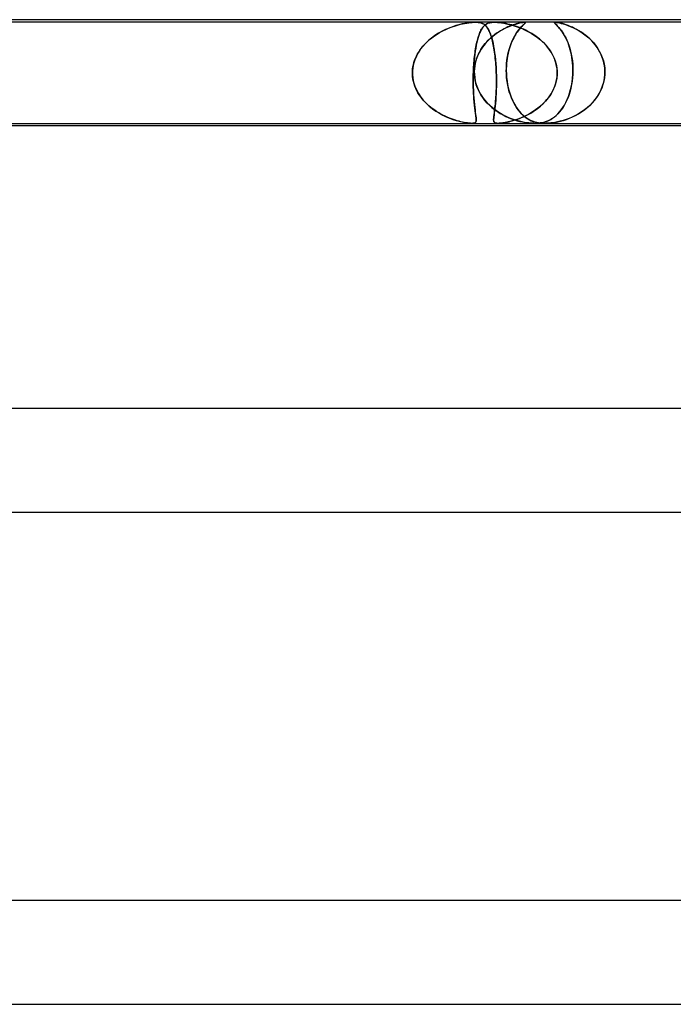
# Model space of a CAD drawing. Header units: millimetres. Extents: x -630 to 630, y -2 to 380.
# Tile 75 of 108: x 170 to 195, y 342 to 380. Entities that reach past the tile are written whole.
import ezdxf

# ---------------------------------------------------------------- set-up
doc = ezdxf.new("R2010")
doc.units = ezdxf.units.MM
doc.layers.add('HIDDEN', color=7, linetype='Continuous')
doc.layers.add('THICK', color=7, linetype='Continuous')

msp = doc.modelspace()

# ---------------------------------------------------------------- linework, layer by layer
at = {"layer": 'HIDDEN'}
for p, q in [((187.724, 379.9), (164.947, 379.9)), ((186.576, 379.62), (186.438, 379.553)), ((186.494, 379.581), (186.578, 379.621)), ((186.711, 379.678), (186.576, 379.62)), ((186.578, 379.621), (186.663, 379.659)), ((186.663, 379.659), (186.749, 379.693)), ((186.843, 379.728), (186.711, 379.678)), ((186.749, 379.693), (186.833, 379.725)), ((186.833, 379.725), (186.916, 379.753)), ((186.97, 379.77), (186.843, 379.728)), ((186.916, 379.753), (186.997, 379.778)), ((187.091, 379.805), (186.97, 379.77)), ((186.997, 379.778), (187.077, 379.801)), ((187.077, 379.801), (187.154, 379.821)), ((187.208, 379.834), (187.091, 379.805)), ((187.154, 379.821), (187.231, 379.839)), ((187.32, 379.857), (187.208, 379.834)), ((187.231, 379.839), (187.309, 379.855)), ((187.309, 379.855), (187.388, 379.869)), ((187.425, 379.875), (187.32, 379.857)), ((187.388, 379.869), (187.465, 379.88)), ((187.517, 379.887), (187.425, 379.875)), ((187.465, 379.88), (187.538, 379.889)), ((187.598, 379.895), (187.517, 379.887)), ((187.538, 379.889), (187.604, 379.895)), ((187.667, 379.899), (187.598, 379.895)), ((187.604, 379.895), (187.665, 379.899)), ((187.665, 379.899), (187.72, 379.9)), ((187.728, 379.9), (187.667, 379.899)), ((187.72, 379.9), (187.777, 379.899)), ((188.459, 379.9), (187.724, 379.9)), ((187.779, 379.899), (187.728, 379.9)), ((187.777, 379.899), (187.832, 379.895)), ((187.827, 379.895), (187.779, 379.899)), ((187.873, 379.889), (187.827, 379.895)), ((187.832, 379.895), (187.886, 379.887)), ((187.917, 379.88), (187.873, 379.889)), ((187.886, 379.887), (187.938, 379.875)), ((187.957, 379.869), (187.917, 379.88)), ((187.938, 379.875), (187.989, 379.857)), ((187.938, 379.59), (187.958, 379.628)), ((187.982, 379.667), (187.949, 379.611)), ((187.994, 379.855), (187.957, 379.869)), ((187.958, 379.628), (187.979, 379.663)), ((187.979, 379.663), (188.001, 379.695)), ((188.016, 379.715), (187.982, 379.667)), ((187.989, 379.857), (188.035, 379.834)), ((188.026, 379.839), (187.994, 379.855)), ((188.001, 379.695), (188.023, 379.724)), ((188.051, 379.756), (188.016, 379.715)), ((188.023, 379.724), (188.045, 379.75)), ((188.056, 379.821), (188.026, 379.839)), ((188.035, 379.834), (188.078, 379.805)), ((188.045, 379.75), (188.069, 379.774)), ((188.087, 379.79), (188.051, 379.756)), ((188.083, 379.801), (188.056, 379.821)), ((188.069, 379.774), (188.093, 379.796)), ((188.078, 379.805), (188.117, 379.77)), ((188.109, 379.778), (188.083, 379.801)), ((188.125, 379.82), (188.087, 379.79)), ((188.093, 379.796), (188.118, 379.815)), ((188.134, 379.753), (188.109, 379.778)), ((188.117, 379.77), (188.155, 379.728)), ((188.118, 379.815), (188.144, 379.832)), ((188.166, 379.844), (188.125, 379.82)), ((188.158, 379.725), (188.134, 379.753)), ((188.144, 379.832), (188.173, 379.848)), ((188.155, 379.728), (188.192, 379.678)), ((188.181, 379.693), (188.158, 379.725)), ((188.211, 379.864), (188.166, 379.844)), ((188.173, 379.848), (188.206, 379.862)), ((188.204, 379.659), (188.181, 379.693)), ((188.192, 379.678), (188.227, 379.62)), ((188.226, 379.621), (188.204, 379.659)), ((188.206, 379.862), (188.241, 379.874)), ((188.259, 379.879), (188.211, 379.864)), ((188.247, 379.581), (188.226, 379.621)), ((188.227, 379.62), (188.26, 379.553)), ((188.241, 379.874), (188.28, 379.884)), ((188.308, 379.889), (188.259, 379.879)), ((188.28, 379.884), (188.321, 379.891)), ((188.358, 379.896), (188.308, 379.889)), ((188.321, 379.891), (188.364, 379.896)), ((188.409, 379.899), (188.358, 379.896)), ((188.364, 379.896), (188.408, 379.899)), ((188.408, 379.899), (188.455, 379.9)), ((188.461, 379.9), (188.409, 379.899)), ((188.455, 379.9), (188.511, 379.899)), ((211.236, 379.9), (188.458, 379.9)), ((188.512, 379.899), (188.461, 379.9)), ((188.511, 379.899), (188.575, 379.896)), ((188.567, 379.896), (188.512, 379.899)), ((188.627, 379.891), (188.567, 379.896)), ((188.575, 379.896), (188.647, 379.889)), ((188.692, 379.884), (188.627, 379.891)), ((188.647, 379.889), (188.73, 379.879)), ((188.763, 379.874), (188.692, 379.884)), ((188.73, 379.879), (188.825, 379.864)), ((188.76, 379.61), (188.873, 379.669)), ((188.835, 379.862), (188.763, 379.874)), ((188.839, 379.652), (188.766, 379.613)), ((188.825, 379.864), (188.927, 379.844)), ((188.908, 379.848), (188.835, 379.862)), ((188.911, 379.688), (188.839, 379.652)), ((188.873, 379.669), (188.983, 379.72)), ((188.981, 379.832), (188.908, 379.848)), ((188.982, 379.719), (188.911, 379.688)), ((188.927, 379.844), (189.033, 379.82)), ((189.053, 379.815), (188.981, 379.832)), ((189.05, 379.748), (188.982, 379.719)), ((188.983, 379.72), (189.088, 379.763)), ((189.033, 379.82), (189.143, 379.79)), ((189.115, 379.774), (189.05, 379.748)), ((189.124, 379.796), (189.053, 379.815)), ((189.088, 379.763), (189.187, 379.8)), ((189.177, 379.796), (189.115, 379.774)), ((189.198, 379.774), (189.124, 379.796)), ((189.143, 379.79), (189.257, 379.756)), ((189.238, 379.816), (189.177, 379.796)), ((189.187, 379.8), (189.281, 379.83)), ((189.274, 379.75), (189.198, 379.774)), ((189.298, 379.835), (189.238, 379.816)), ((189.257, 379.756), (189.375, 379.715)), ((189.351, 379.724), (189.274, 379.75)), ((189.281, 379.83), (189.367, 379.854)), ((189.356, 379.851), (189.298, 379.835)), ((189.429, 379.695), (189.351, 379.724)), ((189.412, 379.866), (189.356, 379.851)), ((189.367, 379.854), (189.444, 379.873)), ((189.375, 379.715), (189.498, 379.667)), ((189.401, 379.61), (189.45, 379.669)), ((189.435, 379.652), (189.404, 379.613)), ((189.464, 379.878), (189.412, 379.866)), ((189.508, 379.663), (189.429, 379.695)), ((189.466, 379.688), (189.435, 379.652)), ((189.444, 379.873), (189.506, 379.886)), ((189.45, 379.669), (189.495, 379.72)), ((189.512, 379.887), (189.464, 379.878)), ((189.495, 379.719), (189.466, 379.688)), ((189.495, 379.72), (189.537, 379.763)), ((189.522, 379.748), (189.495, 379.719)), ((189.498, 379.667), (189.624, 379.611)), ((189.506, 379.886), (189.554, 379.894)), ((189.589, 379.628), (189.508, 379.663)), ((189.554, 379.894), (189.512, 379.887)), ((189.547, 379.774), (189.522, 379.748)), ((189.537, 379.763), (189.574, 379.8)), ((189.57, 379.796), (189.547, 379.774)), ((189.554, 379.894), (189.59, 379.899)), ((189.59, 379.899), (189.554, 379.894)), ((189.591, 379.816), (189.57, 379.796)), ((189.574, 379.8), (189.605, 379.83)), ((189.669, 379.59), (189.589, 379.628)), ((189.59, 379.899), (189.617, 379.9)), ((189.617, 379.9), (189.59, 379.899)), ((189.61, 379.835), (189.591, 379.816)), ((189.605, 379.83), (189.63, 379.854)), ((189.627, 379.851), (189.61, 379.835)), ((189.617, 379.9), (189.637, 379.899)), ((189.636, 379.899), (189.617, 379.9)), ((189.64, 379.866), (189.627, 379.851)), ((189.63, 379.854), (189.645, 379.873)), ((189.648, 379.894), (189.636, 379.899)), ((189.637, 379.899), (189.648, 379.894)), ((189.648, 379.878), (189.64, 379.866)), ((189.645, 379.873), (189.651, 379.886)), ((189.648, 379.894), (189.651, 379.887)), ((189.651, 379.886), (189.648, 379.894)), ((189.651, 379.887), (189.648, 379.878)), ((190.781, 379.897), (190.771, 379.889)), ((190.771, 379.889), (190.775, 379.876)), ((190.772, 379.891), (190.782, 379.898)), ((190.773, 379.88), (190.772, 379.891)), ((190.783, 379.865), (190.773, 379.88)), ((190.775, 379.876), (190.788, 379.859)), ((190.805, 379.9), (190.781, 379.897)), ((190.782, 379.898), (190.805, 379.9)), ((190.799, 379.847), (190.783, 379.865)), ((190.788, 379.859), (190.809, 379.837)), ((190.821, 379.825), (190.799, 379.847)), ((190.843, 379.898), (190.805, 379.9)), ((190.805, 379.9), (190.845, 379.897)), ((190.809, 379.837), (190.835, 379.811)), ((190.845, 379.801), (190.821, 379.825)), ((190.835, 379.811), (190.866, 379.78)), ((190.892, 379.891), (190.843, 379.898)), ((190.845, 379.897), (190.899, 379.889)), ((190.873, 379.774), (190.845, 379.801)), ((190.866, 379.78), (190.902, 379.743)), ((190.903, 379.743), (190.873, 379.774)), ((190.949, 379.88), (190.892, 379.891)), ((190.899, 379.889), (190.965, 379.876)), ((190.902, 379.743), (190.942, 379.7)), ((190.936, 379.707), (190.903, 379.743)), ((190.971, 379.666), (190.936, 379.707)), ((190.942, 379.7), (190.985, 379.649)), ((191.013, 379.865), (190.949, 379.88)), ((190.965, 379.876), (191.039, 379.859)), ((191.008, 379.621), (190.971, 379.666)), ((190.985, 379.649), (191.031, 379.592)), ((191.046, 379.57), (191.008, 379.621)), ((191.083, 379.847), (191.013, 379.865)), ((191.039, 379.859), (191.117, 379.837)), ((191.156, 379.825), (191.083, 379.847)), ((191.117, 379.837), (191.199, 379.811)), ((191.229, 379.801), (191.156, 379.825)), ((191.199, 379.811), (191.288, 379.78)), ((191.304, 379.774), (191.229, 379.801)), ((191.288, 379.78), (191.382, 379.743)), ((191.384, 379.743), (191.304, 379.774)), ((191.382, 379.743), (191.482, 379.7)), ((191.466, 379.707), (191.384, 379.743)), ((191.551, 379.666), (191.466, 379.707)), ((191.482, 379.7), (191.585, 379.649)), ((191.638, 379.621), (191.551, 379.666)), ((191.585, 379.649), (191.69, 379.592)), ((191.726, 379.57), (191.638, 379.621)), ((186.032, 379.293), (185.909, 379.191)), ((185.953, 379.23), (186.025, 379.288)), ((186.025, 379.288), (186.098, 379.343)), ((186.163, 379.389), (186.032, 379.293)), ((186.098, 379.343), (186.174, 379.396)), ((186.3, 379.476), (186.163, 379.389)), ((186.174, 379.396), (186.251, 379.446)), ((186.251, 379.446), (186.331, 379.494)), ((186.438, 379.553), (186.3, 379.476)), ((186.331, 379.494), (186.411, 379.539)), ((186.411, 379.539), (186.494, 379.581)), ((187.799, 379.198), (187.814, 379.255)), ((187.83, 379.309), (187.804, 379.217)), ((187.814, 379.255), (187.83, 379.31)), ((187.858, 379.396), (187.83, 379.309)), ((187.83, 379.31), (187.846, 379.363)), ((187.846, 379.363), (187.863, 379.413)), ((187.887, 379.476), (187.858, 379.396)), ((187.863, 379.413), (187.881, 379.461)), ((187.881, 379.461), (187.899, 379.506)), ((187.918, 379.548), (187.887, 379.476)), ((187.899, 379.506), (187.918, 379.549)), ((187.949, 379.611), (187.918, 379.548)), ((187.918, 379.549), (187.938, 379.59)), ((188.204, 379.19), (188.308, 379.289)), ((188.267, 379.539), (188.247, 379.581)), ((188.321, 379.301), (188.251, 379.236)), ((188.26, 379.553), (188.293, 379.476)), ((188.286, 379.494), (188.267, 379.539)), ((188.304, 379.446), (188.286, 379.494)), ((188.293, 379.476), (188.324, 379.389)), ((188.322, 379.396), (188.304, 379.446)), ((188.308, 379.289), (188.416, 379.382)), ((188.392, 379.362), (188.321, 379.301)), ((188.339, 379.343), (188.322, 379.396)), ((188.324, 379.389), (188.354, 379.293)), ((188.355, 379.288), (188.339, 379.343)), ((188.354, 379.293), (188.381, 379.191)), ((188.371, 379.229), (188.355, 379.288)), ((188.466, 379.42), (188.392, 379.362)), ((188.416, 379.382), (188.529, 379.466)), ((188.54, 379.474), (188.466, 379.42)), ((188.529, 379.466), (188.645, 379.543)), ((188.616, 379.524), (188.54, 379.474)), ((188.691, 379.571), (188.616, 379.524)), ((188.645, 379.543), (188.76, 379.61)), ((188.766, 379.613), (188.691, 379.571)), ((189.149, 379.19), (189.197, 379.289)), ((189.203, 379.301), (189.171, 379.236)), ((189.197, 379.289), (189.247, 379.381)), ((189.236, 379.362), (189.203, 379.301)), ((189.269, 379.42), (189.236, 379.362)), ((189.247, 379.381), (189.298, 379.466)), ((189.303, 379.474), (189.269, 379.42)), ((189.298, 379.466), (189.35, 379.543)), ((189.337, 379.524), (189.303, 379.474)), ((189.371, 379.571), (189.337, 379.524)), ((189.35, 379.543), (189.401, 379.61)), ((189.404, 379.613), (189.371, 379.571)), ((189.624, 379.611), (189.751, 379.548)), ((189.749, 379.549), (189.669, 379.59)), ((189.827, 379.506), (189.749, 379.549)), ((189.751, 379.548), (189.879, 379.476)), ((189.904, 379.461), (189.827, 379.506)), ((189.879, 379.476), (190.005, 379.396)), ((189.98, 379.413), (189.904, 379.461)), ((190.053, 379.363), (189.98, 379.413)), ((190.005, 379.396), (190.126, 379.309)), ((190.125, 379.31), (190.053, 379.363)), ((190.195, 379.255), (190.125, 379.31)), ((190.126, 379.309), (190.24, 379.217)), ((190.262, 379.198), (190.195, 379.255)), ((191.031, 379.592), (191.076, 379.528)), ((191.085, 379.516), (191.046, 379.57)), ((191.076, 379.528), (191.122, 379.457)), ((191.122, 379.457), (191.085, 379.516)), ((191.122, 379.457), (191.167, 379.381)), ((191.16, 379.394), (191.122, 379.457)), ((191.197, 379.327), (191.16, 379.394)), ((191.167, 379.381), (191.211, 379.298)), ((191.232, 379.256), (191.197, 379.327)), ((191.211, 379.298), (191.254, 379.209)), ((191.266, 379.18), (191.232, 379.256)), ((191.69, 379.592), (191.795, 379.528)), ((191.813, 379.516), (191.726, 379.57)), ((191.795, 379.528), (191.898, 379.458)), ((191.898, 379.457), (191.813, 379.516)), ((191.898, 379.458), (191.998, 379.381)), ((191.982, 379.394), (191.898, 379.457)), ((192.063, 379.327), (191.982, 379.394)), ((191.998, 379.381), (192.095, 379.298)), ((192.141, 379.256), (192.063, 379.327)), ((192.095, 379.298), (192.188, 379.209)), ((192.216, 379.18), (192.141, 379.256)), ((185.585, 378.829), (185.639, 378.901)), ((185.692, 378.968), (185.599, 378.848)), ((185.639, 378.901), (185.695, 378.972)), ((185.796, 379.083), (185.692, 378.968)), ((185.695, 378.972), (185.755, 379.04)), ((185.755, 379.04), (185.819, 379.106)), ((185.909, 379.191), (185.796, 379.083)), ((185.819, 379.106), (185.885, 379.169)), ((185.885, 379.169), (185.953, 379.23)), ((187.738, 378.906), (187.72, 378.791)), ((187.721, 378.804), (187.733, 378.875)), ((187.733, 378.875), (187.745, 378.944)), ((187.758, 379.015), (187.738, 378.906)), ((187.745, 378.944), (187.758, 379.011)), ((187.78, 379.119), (187.758, 379.015)), ((187.758, 379.011), (187.771, 379.075)), ((187.771, 379.075), (187.785, 379.138)), ((187.804, 379.217), (187.78, 379.119)), ((187.785, 379.138), (187.799, 379.198)), ((187.946, 378.862), (187.895, 378.777)), ((187.936, 378.846), (188.017, 378.968)), ((188, 378.944), (187.946, 378.862)), ((188.058, 379.022), (188, 378.944)), ((188.017, 378.968), (188.107, 379.083)), ((188.119, 379.097), (188.058, 379.022)), ((188.107, 379.083), (188.204, 379.19)), ((188.184, 379.168), (188.119, 379.097)), ((188.251, 379.236), (188.184, 379.168)), ((188.386, 379.169), (188.371, 379.229)), ((188.381, 379.191), (188.405, 379.083)), ((188.4, 379.106), (188.386, 379.169)), ((188.414, 379.04), (188.4, 379.106)), ((188.405, 379.083), (188.428, 378.968)), ((188.427, 378.972), (188.414, 379.04)), ((188.44, 378.901), (188.427, 378.972)), ((188.428, 378.968), (188.449, 378.848)), ((188.452, 378.829), (188.44, 378.901)), ((189.029, 378.862), (189.006, 378.777)), ((189.025, 378.846), (189.063, 378.968)), ((189.054, 378.944), (189.029, 378.862)), ((189.081, 379.022), (189.054, 378.944)), ((189.063, 378.968), (189.104, 379.083)), ((189.11, 379.097), (189.081, 379.022)), ((189.104, 379.083), (189.149, 379.19)), ((189.14, 379.168), (189.11, 379.097)), ((189.171, 379.236), (189.14, 379.168)), ((190.24, 379.217), (190.347, 379.119)), ((190.327, 379.138), (190.262, 379.198)), ((190.389, 379.075), (190.327, 379.138)), ((190.347, 379.119), (190.445, 379.015)), ((190.449, 379.011), (190.389, 379.075)), ((190.445, 379.015), (190.535, 378.906)), ((190.505, 378.944), (190.449, 379.011)), ((190.558, 378.875), (190.505, 378.944)), ((190.535, 378.906), (190.616, 378.791)), ((190.608, 378.804), (190.558, 378.875)), ((191.254, 379.209), (191.294, 379.114)), ((191.299, 379.101), (191.266, 379.18)), ((191.294, 379.114), (191.332, 379.012)), ((191.33, 379.017), (191.299, 379.101)), ((191.359, 378.93), (191.33, 379.017)), ((191.332, 379.012), (191.366, 378.904)), ((191.385, 378.839), (191.359, 378.93)), ((191.366, 378.904), (191.398, 378.79)), ((192.188, 379.209), (192.276, 379.114)), ((192.287, 379.101), (192.216, 379.18)), ((192.276, 379.114), (192.359, 379.012)), ((192.355, 379.018), (192.287, 379.101)), ((192.418, 378.93), (192.355, 379.018)), ((192.359, 379.012), (192.435, 378.904)), ((192.476, 378.839), (192.418, 378.93)), ((192.435, 378.904), (192.505, 378.79)), ((185.38, 378.431), (185.412, 378.515)), ((185.445, 378.587), (185.386, 378.448)), ((185.412, 378.515), (185.449, 378.596)), ((185.516, 378.721), (185.445, 378.587)), ((185.449, 378.596), (185.49, 378.676)), ((185.49, 378.676), (185.536, 378.753)), ((185.599, 378.848), (185.516, 378.721)), ((185.536, 378.753), (185.585, 378.829)), ((187.688, 378.546), (187.674, 378.415)), ((187.675, 378.417), (187.682, 378.498)), ((187.682, 378.498), (187.691, 378.577)), ((187.703, 378.671), (187.688, 378.546)), ((187.691, 378.577), (187.701, 378.655)), ((187.701, 378.655), (187.711, 378.73)), ((187.72, 378.791), (187.703, 378.671)), ((187.711, 378.73), (187.721, 378.804)), ((187.772, 378.503), (187.742, 378.407)), ((187.753, 378.443), (187.803, 378.583)), ((187.808, 378.597), (187.772, 378.503)), ((187.803, 378.583), (187.864, 378.718)), ((187.849, 378.689), (187.808, 378.597)), ((187.895, 378.777), (187.849, 378.689)), ((187.864, 378.718), (187.936, 378.846)), ((188.449, 378.848), (188.467, 378.721)), ((188.463, 378.753), (188.452, 378.829)), ((188.473, 378.676), (188.463, 378.753)), ((188.467, 378.721), (188.484, 378.587)), ((188.483, 378.596), (188.473, 378.676)), ((188.492, 378.515), (188.483, 378.596)), ((188.484, 378.587), (188.498, 378.448)), ((188.5, 378.431), (188.492, 378.515)), ((188.951, 378.503), (188.938, 378.407)), ((188.942, 378.443), (188.964, 378.583)), ((188.967, 378.597), (188.951, 378.503)), ((188.964, 378.583), (188.992, 378.718)), ((188.985, 378.689), (188.967, 378.597)), ((189.006, 378.777), (188.985, 378.689)), ((188.992, 378.718), (189.025, 378.846)), ((190.655, 378.73), (190.608, 378.804)), ((190.616, 378.791), (190.688, 378.671)), ((190.697, 378.655), (190.655, 378.73)), ((190.688, 378.671), (190.75, 378.546)), ((190.736, 378.577), (190.697, 378.655)), ((190.771, 378.498), (190.736, 378.577)), ((190.75, 378.546), (190.801, 378.415)), ((190.801, 378.417), (190.771, 378.498)), ((191.409, 378.744), (191.385, 378.839)), ((191.398, 378.79), (191.425, 378.67)), ((191.43, 378.645), (191.409, 378.744)), ((191.425, 378.67), (191.448, 378.544)), ((191.448, 378.543), (191.43, 378.645)), ((191.448, 378.544), (191.466, 378.413)), ((191.463, 378.438), (191.448, 378.543)), ((192.53, 378.744), (192.476, 378.839)), ((192.505, 378.79), (192.566, 378.67)), ((192.577, 378.645), (192.53, 378.744)), ((192.566, 378.67), (192.618, 378.544)), ((192.619, 378.543), (192.577, 378.645)), ((192.618, 378.544), (192.661, 378.413)), ((192.654, 378.438), (192.619, 378.543)), ((185.31, 378.152), (185.296, 378)), ((185.302, 378.088), (185.314, 378.175)), ((185.341, 378.302), (185.31, 378.152)), ((185.314, 378.175), (185.331, 378.261)), ((185.331, 378.261), (185.353, 378.347)), ((185.386, 378.448), (185.341, 378.302)), ((185.353, 378.347), (185.38, 378.431)), ((187.654, 378.141), (187.647, 378)), ((187.651, 378.085), (187.656, 378.169)), ((187.663, 378.28), (187.654, 378.141)), ((187.656, 378.169), (187.661, 378.253)), ((187.661, 378.253), (187.667, 378.335)), ((187.674, 378.415), (187.663, 378.28)), ((187.667, 378.335), (187.675, 378.417)), ((187.682, 378), (187.692, 378.15)), ((187.687, 378.103), (187.682, 378)), ((187.699, 378.206), (187.687, 378.103)), ((187.692, 378.15), (187.715, 378.297)), ((187.717, 378.307), (187.699, 378.206)), ((187.715, 378.297), (187.753, 378.443)), ((187.742, 378.407), (187.717, 378.307)), ((188.498, 378.448), (188.511, 378.302)), ((188.507, 378.347), (188.5, 378.431)), ((188.514, 378.261), (188.507, 378.347)), ((188.511, 378.302), (188.521, 378.152)), ((188.519, 378.175), (188.514, 378.261)), ((188.524, 378.088), (188.519, 378.175)), ((188.521, 378.152), (188.528, 378)), ((188.921, 378.206), (188.917, 378.103)), ((188.917, 378), (188.918, 378.15)), ((188.917, 378.103), (188.917, 378)), ((188.918, 378.15), (188.927, 378.297)), ((188.928, 378.307), (188.921, 378.206)), ((188.927, 378.297), (188.942, 378.443)), ((188.938, 378.407), (188.928, 378.307)), ((190.826, 378.335), (190.801, 378.417)), ((190.801, 378.415), (190.84, 378.28)), ((190.847, 378.253), (190.826, 378.335)), ((190.84, 378.28), (190.867, 378.141)), ((190.862, 378.169), (190.847, 378.253)), ((190.873, 378.085), (190.862, 378.169)), ((190.867, 378.141), (190.879, 378)), ((191.475, 378.331), (191.463, 378.438)), ((191.466, 378.413), (191.479, 378.278)), ((191.483, 378.222), (191.475, 378.331)), ((191.479, 378.278), (191.486, 378.14)), ((191.487, 378.112), (191.483, 378.222)), ((191.486, 378.14), (191.487, 378)), ((191.487, 378), (191.487, 378.112)), ((192.682, 378.331), (192.654, 378.438)), ((192.661, 378.413), (192.693, 378.278)), ((192.702, 378.222), (192.682, 378.331)), ((192.693, 378.278), (192.713, 378.14)), ((192.716, 378.112), (192.702, 378.222)), ((192.713, 378.14), (192.721, 378)), ((192.721, 378), (192.716, 378.112)), ((185.295, 377.983), (185.296, 378)), ((185.296, 378), (185.295, 377.983)), ((185.295, 377.967), (185.295, 377.983)), ((185.295, 377.983), (185.295, 377.967)), ((185.295, 377.95), (185.295, 377.967)), ((185.295, 377.967), (185.295, 377.95)), ((185.295, 377.933), (185.295, 377.95)), ((185.295, 377.95), (185.295, 377.933)), ((185.295, 377.917), (185.295, 377.933)), ((185.295, 377.933), (185.295, 377.917)), ((185.295, 377.9), (185.295, 377.917)), ((185.295, 377.917), (185.295, 377.9)), ((185.302, 377.804), (185.295, 377.9)), ((185.295, 377.9), (185.309, 377.743)), ((185.296, 378), (185.302, 378.088)), ((185.314, 377.709), (185.302, 377.804)), ((185.309, 377.743), (185.339, 377.588)), ((187.644, 377.9), (187.64, 377.736)), ((187.64, 377.718), (187.641, 377.809)), ((187.64, 377.736), (187.64, 377.573)), ((187.641, 377.809), (187.644, 377.9)), ((187.645, 377.933), (187.644, 377.917)), ((187.644, 377.917), (187.645, 377.933)), ((187.644, 377.917), (187.644, 377.9)), ((187.644, 377.9), (187.644, 377.917)), ((187.646, 377.967), (187.645, 377.95)), ((187.645, 377.95), (187.646, 377.967)), ((187.645, 377.95), (187.645, 377.933)), ((187.645, 377.933), (187.645, 377.95)), ((187.647, 377.983), (187.646, 377.967)), ((187.646, 377.967), (187.647, 377.983)), ((187.647, 378), (187.651, 378.085)), ((187.647, 378), (187.647, 377.983)), ((187.647, 377.983), (187.647, 378)), ((187.682, 377.983), (187.682, 378)), ((187.682, 378), (187.682, 377.983)), ((187.682, 377.967), (187.682, 377.983)), ((187.682, 377.983), (187.682, 377.967)), ((187.682, 377.95), (187.682, 377.967)), ((187.682, 377.967), (187.682, 377.95)), ((187.683, 377.933), (187.682, 377.95)), ((187.682, 377.95), (187.683, 377.933)), ((187.683, 377.917), (187.683, 377.933)), ((187.683, 377.933), (187.683, 377.917)), ((187.684, 377.9), (187.683, 377.917)), ((187.683, 377.917), (187.684, 377.9)), ((187.697, 377.758), (187.684, 377.9)), ((187.684, 377.9), (187.696, 377.764)), ((187.696, 377.764), (187.721, 377.628)), ((187.723, 377.62), (187.697, 377.758)), ((188.528, 378), (188.524, 378.088)), ((188.528, 378), (188.529, 377.983)), ((188.529, 377.983), (188.528, 378)), ((188.529, 377.983), (188.529, 377.967)), ((188.529, 377.967), (188.529, 377.983)), ((188.529, 377.967), (188.53, 377.95)), ((188.53, 377.95), (188.529, 377.967)), ((188.53, 377.95), (188.53, 377.933)), ((188.53, 377.933), (188.53, 377.95)), ((188.53, 377.933), (188.531, 377.917)), ((188.531, 377.917), (188.53, 377.933)), ((188.531, 377.917), (188.532, 377.9)), ((188.532, 377.9), (188.531, 377.917)), ((188.532, 377.9), (188.535, 377.743)), ((188.534, 377.804), (188.532, 377.9)), ((188.535, 377.709), (188.534, 377.804)), ((188.535, 377.743), (188.536, 377.588)), ((188.917, 378), (188.917, 377.983)), ((188.917, 377.983), (188.917, 378)), ((188.917, 377.983), (188.918, 377.967)), ((188.918, 377.967), (188.917, 377.983)), ((188.918, 377.967), (188.918, 377.95)), ((188.918, 377.95), (188.918, 377.967)), ((188.918, 377.95), (188.919, 377.933)), ((188.919, 377.933), (188.918, 377.95)), ((188.919, 377.933), (188.919, 377.917)), ((188.919, 377.917), (188.919, 377.933)), ((188.919, 377.917), (188.92, 377.9)), ((188.92, 377.9), (188.919, 377.917)), ((188.92, 377.9), (188.93, 377.764)), ((188.93, 377.756), (188.92, 377.9)), ((188.93, 377.764), (188.945, 377.628)), ((188.947, 377.615), (188.93, 377.756)), ((190.866, 377.736), (190.833, 377.573)), ((190.863, 377.718), (190.874, 377.809)), ((190.88, 377.9), (190.866, 377.736)), ((190.879, 378), (190.873, 378.085)), ((190.874, 377.809), (190.88, 377.9)), ((190.88, 377.983), (190.879, 378)), ((190.879, 378), (190.88, 377.983)), ((190.88, 377.967), (190.88, 377.983)), ((190.88, 377.983), (190.88, 377.967)), ((190.88, 377.95), (190.88, 377.967)), ((190.88, 377.967), (190.88, 377.95)), ((190.88, 377.933), (190.88, 377.95)), ((190.88, 377.95), (190.88, 377.933)), ((190.88, 377.917), (190.88, 377.933)), ((190.88, 377.933), (190.88, 377.917)), ((190.88, 377.9), (190.88, 377.917)), ((190.88, 377.917), (190.88, 377.9)), ((191.454, 377.594), (191.472, 377.746)), ((191.474, 377.762), (191.458, 377.626)), ((191.472, 377.746), (191.484, 377.9)), ((191.484, 377.9), (191.474, 377.762)), ((191.485, 377.933), (191.484, 377.917)), ((191.484, 377.917), (191.485, 377.933)), ((191.484, 377.917), (191.484, 377.9)), ((191.484, 377.9), (191.484, 377.917)), ((191.486, 377.95), (191.485, 377.933)), ((191.485, 377.933), (191.486, 377.95)), ((191.487, 378), (191.486, 377.983)), ((191.486, 377.983), (191.487, 378)), ((191.486, 377.983), (191.486, 377.967)), ((191.486, 377.967), (191.486, 377.983)), ((191.486, 377.967), (191.486, 377.95)), ((191.486, 377.95), (191.486, 377.967)), ((192.675, 377.594), (192.705, 377.746)), ((192.707, 377.762), (192.683, 377.626)), ((192.705, 377.746), (192.72, 377.9)), ((192.72, 377.9), (192.707, 377.762)), ((192.72, 377.917), (192.721, 377.933)), ((192.721, 377.933), (192.72, 377.917)), ((192.72, 377.9), (192.72, 377.917)), ((192.72, 377.917), (192.72, 377.9)), ((192.721, 377.983), (192.721, 378)), ((192.721, 378), (192.721, 377.983)), ((192.721, 377.967), (192.721, 377.983)), ((192.721, 377.983), (192.721, 377.967)), ((192.721, 377.95), (192.721, 377.967)), ((192.721, 377.967), (192.721, 377.95)), ((192.721, 377.933), (192.721, 377.95)), ((192.721, 377.95), (192.721, 377.933)), ((185.333, 377.615), (185.314, 377.709)), ((185.357, 377.523), (185.333, 377.615)), ((185.339, 377.588), (185.386, 377.436)), ((185.387, 377.432), (185.357, 377.523)), ((185.386, 377.436), (185.448, 377.29)), ((185.423, 377.344), (185.387, 377.432)), ((185.464, 377.258), (185.423, 377.344)), ((187.64, 377.629), (187.64, 377.718)), ((187.64, 377.541), (187.64, 377.629)), ((187.64, 377.573), (187.642, 377.416)), ((187.641, 377.455), (187.64, 377.541)), ((187.643, 377.371), (187.641, 377.455)), ((187.642, 377.416), (187.647, 377.263)), ((187.646, 377.289), (187.643, 377.371)), ((187.721, 377.628), (187.756, 377.496)), ((187.76, 377.485), (187.723, 377.62)), ((187.756, 377.496), (187.802, 377.368)), ((187.808, 377.353), (187.76, 377.485)), ((187.802, 377.368), (187.858, 377.243)), ((187.867, 377.227), (187.808, 377.353)), ((188.529, 377.258), (188.532, 377.344)), ((188.534, 377.436), (188.53, 377.29)), ((188.532, 377.344), (188.534, 377.432)), ((188.536, 377.588), (188.534, 377.436)), ((188.534, 377.432), (188.535, 377.523)), ((188.536, 377.615), (188.535, 377.709)), ((188.535, 377.523), (188.536, 377.615)), ((188.945, 377.628), (188.967, 377.496)), ((188.97, 377.478), (188.947, 377.615)), ((188.967, 377.496), (188.994, 377.368)), ((188.999, 377.345), (188.97, 377.478)), ((188.994, 377.368), (189.026, 377.243)), ((189.033, 377.217), (188.999, 377.345)), ((190.782, 377.416), (190.715, 377.263)), ((190.727, 377.289), (190.764, 377.371)), ((190.764, 377.371), (190.796, 377.455)), ((190.833, 377.573), (190.782, 377.416)), ((190.796, 377.455), (190.824, 377.541)), ((190.824, 377.541), (190.846, 377.629)), ((190.846, 377.629), (190.863, 377.718)), ((191.41, 377.363), (191.378, 377.236)), ((191.396, 377.305), (191.428, 377.446)), ((191.437, 377.493), (191.41, 377.363)), ((191.428, 377.446), (191.454, 377.594)), ((191.458, 377.626), (191.437, 377.493)), ((192.601, 377.363), (192.544, 377.236)), ((192.576, 377.305), (192.632, 377.446)), ((192.647, 377.493), (192.601, 377.363)), ((192.632, 377.446), (192.675, 377.594)), ((192.683, 377.626), (192.647, 377.493)), ((185.448, 377.29), (185.524, 377.15)), ((185.509, 377.175), (185.464, 377.258)), ((185.559, 377.094), (185.509, 377.175)), ((185.524, 377.15), (185.613, 377.016)), ((185.613, 377.017), (185.559, 377.094)), ((185.67, 376.942), (185.613, 377.017)), ((185.613, 377.016), (185.714, 376.89)), ((187.649, 377.21), (187.646, 377.289)), ((187.647, 377.263), (187.654, 377.117)), ((187.653, 377.133), (187.649, 377.21)), ((187.658, 377.058), (187.653, 377.133)), ((187.654, 377.117), (187.663, 376.979)), ((187.662, 376.987), (187.658, 377.058)), ((187.668, 376.918), (187.662, 376.987)), ((187.663, 376.979), (187.673, 376.85)), ((187.858, 377.243), (187.924, 377.123)), ((187.934, 377.106), (187.867, 377.227)), ((187.924, 377.123), (187.998, 377.009)), ((188.01, 376.992), (187.934, 377.106)), ((187.998, 377.009), (188.08, 376.901)), ((188.093, 376.884), (188.01, 376.992)), ((188.516, 377.016), (188.507, 376.89)), ((188.511, 376.942), (188.516, 377.017)), ((188.524, 377.15), (188.516, 377.016)), ((188.516, 377.017), (188.521, 377.094)), ((188.521, 377.094), (188.525, 377.175)), ((188.53, 377.29), (188.524, 377.15)), ((188.525, 377.175), (188.529, 377.258)), ((189.026, 377.243), (189.063, 377.123)), ((189.073, 377.095), (189.033, 377.217)), ((189.063, 377.123), (189.105, 377.009)), ((189.116, 376.98), (189.073, 377.095)), ((189.105, 377.009), (189.15, 376.901)), ((189.164, 376.871), (189.116, 376.98)), ((190.536, 376.979), (190.428, 376.85)), ((190.486, 376.918), (190.541, 376.987)), ((190.632, 377.117), (190.536, 376.979)), ((190.541, 376.987), (190.593, 377.058)), ((190.593, 377.058), (190.642, 377.133)), ((190.715, 377.263), (190.632, 377.117)), ((190.642, 377.133), (190.687, 377.21)), ((190.687, 377.21), (190.727, 377.289)), ((191.299, 377.001), (191.254, 376.891)), ((191.267, 376.922), (191.315, 377.042)), ((191.341, 377.116), (191.299, 377.001)), ((191.315, 377.042), (191.358, 377.17)), ((191.378, 377.236), (191.341, 377.116)), ((191.358, 377.17), (191.396, 377.305)), ((192.403, 377.001), (192.321, 376.891)), ((192.345, 376.922), (192.432, 377.042)), ((192.478, 377.116), (192.403, 377.001)), ((192.432, 377.042), (192.509, 377.17)), ((192.544, 377.236), (192.478, 377.116)), ((192.509, 377.17), (192.576, 377.305)), ((185.731, 376.87), (185.67, 376.942)), ((185.714, 376.89), (185.824, 376.772)), ((185.795, 376.802), (185.731, 376.87)), ((185.862, 376.736), (185.795, 376.802)), ((185.824, 376.772), (185.944, 376.663)), ((185.932, 376.673), (185.862, 376.736)), ((186.004, 376.613), (185.932, 376.673)), ((185.944, 376.663), (186.07, 376.562)), ((186.078, 376.556), (186.004, 376.613)), ((187.673, 376.851), (187.668, 376.918)), ((187.679, 376.787), (187.673, 376.851)), ((187.673, 376.85), (187.685, 376.73)), ((187.685, 376.726), (187.679, 376.787)), ((187.685, 376.73), (187.697, 376.618)), ((187.692, 376.667), (187.685, 376.726)), ((187.698, 376.61), (187.692, 376.667)), ((187.697, 376.618), (187.709, 376.517)), ((187.705, 376.557), (187.698, 376.61)), ((188.08, 376.901), (188.168, 376.798)), ((188.183, 376.782), (188.093, 376.884)), ((188.168, 376.798), (188.263, 376.702)), ((188.279, 376.687), (188.183, 376.782)), ((188.263, 376.702), (188.363, 376.612)), ((188.378, 376.6), (188.279, 376.687)), ((188.363, 376.612), (188.467, 376.53)), ((188.481, 376.519), (188.378, 376.6)), ((188.474, 376.556), (188.48, 376.613)), ((188.486, 376.663), (188.475, 376.562)), ((188.48, 376.613), (188.487, 376.673)), ((188.497, 376.772), (188.486, 376.663)), ((188.487, 376.673), (188.494, 376.736)), ((188.494, 376.736), (188.5, 376.802)), ((188.507, 376.89), (188.497, 376.772)), ((188.5, 376.802), (188.506, 376.87)), ((188.506, 376.87), (188.511, 376.942)), ((189.15, 376.901), (189.2, 376.798)), ((189.215, 376.769), (189.164, 376.871)), ((189.2, 376.798), (189.253, 376.702)), ((189.27, 376.673), (189.215, 376.769)), ((189.253, 376.702), (189.309, 376.612)), ((189.327, 376.586), (189.27, 376.673)), ((189.309, 376.612), (189.367, 376.53)), ((189.386, 376.505), (189.327, 376.586)), ((190.181, 376.618), (190.047, 376.517)), ((190.102, 376.557), (190.171, 376.61)), ((190.171, 376.61), (190.239, 376.667)), ((190.309, 376.73), (190.181, 376.618)), ((190.239, 376.667), (190.304, 376.726)), ((190.304, 376.726), (190.368, 376.787)), ((190.428, 376.85), (190.309, 376.73)), ((190.368, 376.787), (190.428, 376.851)), ((190.428, 376.851), (190.486, 376.918)), ((191.095, 376.6), (191.036, 376.516)), ((191.037, 376.518), (191.099, 376.607)), ((191.151, 376.691), (191.095, 376.6)), ((191.099, 376.607), (191.158, 376.703)), ((191.204, 376.788), (191.151, 376.691)), ((191.158, 376.703), (191.215, 376.809)), ((191.254, 376.891), (191.204, 376.788)), ((191.215, 376.809), (191.267, 376.922)), ((192.034, 376.6), (191.928, 376.516)), ((191.931, 376.518), (192.042, 376.607)), ((192.136, 376.691), (192.034, 376.6)), ((192.042, 376.607), (192.149, 376.703)), ((192.232, 376.788), (192.136, 376.691)), ((192.149, 376.703), (192.25, 376.809)), ((192.321, 376.891), (192.232, 376.788)), ((192.25, 376.809), (192.345, 376.922)), ((186.07, 376.562), (186.2, 376.471)), ((186.154, 376.502), (186.078, 376.556)), ((186.232, 376.45), (186.154, 376.502)), ((186.2, 376.471), (186.333, 376.389)), ((186.311, 376.402), (186.232, 376.45)), ((186.392, 376.356), (186.311, 376.402)), ((186.333, 376.389), (186.467, 376.317)), ((186.473, 376.313), (186.392, 376.356)), ((186.467, 376.317), (186.6, 376.253)), ((186.555, 376.273), (186.473, 376.313)), ((186.637, 376.236), (186.555, 376.273)), ((186.6, 376.253), (186.73, 376.198)), ((186.719, 376.203), (186.637, 376.236)), ((186.798, 376.172), (186.719, 376.203)), ((187.711, 376.506), (187.705, 376.557)), ((187.709, 376.517), (187.721, 376.427)), ((187.717, 376.457), (187.711, 376.506)), ((187.723, 376.411), (187.717, 376.457)), ((187.721, 376.427), (187.732, 376.346)), ((187.729, 376.368), (187.723, 376.411)), ((187.735, 376.327), (187.729, 376.368)), ((187.732, 376.346), (187.742, 376.276)), ((187.74, 376.288), (187.735, 376.327)), ((187.745, 376.252), (187.74, 376.288)), ((187.742, 376.276), (187.749, 376.215)), ((187.748, 376.22), (187.745, 376.252)), ((187.751, 376.19), (187.748, 376.22)), ((187.749, 376.215), (187.753, 376.163)), ((188.428, 376.172), (188.43, 376.203)), ((188.436, 376.253), (188.43, 376.198)), ((188.43, 376.203), (188.434, 376.236)), ((188.434, 376.236), (188.438, 376.273)), ((188.443, 376.317), (188.436, 376.253)), ((188.438, 376.273), (188.443, 376.313)), ((188.453, 376.389), (188.443, 376.317)), ((188.443, 376.313), (188.449, 376.356)), ((188.449, 376.356), (188.455, 376.402)), ((188.464, 376.471), (188.453, 376.389)), ((188.455, 376.402), (188.461, 376.45)), ((188.461, 376.45), (188.467, 376.502)), ((188.475, 376.562), (188.464, 376.471)), ((188.467, 376.502), (188.474, 376.556)), ((188.467, 376.53), (188.573, 376.454)), ((188.586, 376.445), (188.481, 376.519)), ((188.573, 376.454), (188.682, 376.385)), ((188.693, 376.378), (188.586, 376.445)), ((188.682, 376.385), (188.792, 376.323)), ((188.801, 376.318), (188.693, 376.378)), ((188.792, 376.323), (188.902, 376.267)), ((188.909, 376.264), (188.801, 376.318)), ((188.902, 376.267), (189.013, 376.217)), ((189.016, 376.216), (188.909, 376.264)), ((189.013, 376.217), (189.123, 376.173)), ((189.123, 376.173), (189.016, 376.216)), ((189.492, 376.215), (189.358, 376.163)), ((189.367, 376.53), (189.427, 376.454)), ((189.446, 376.431), (189.386, 376.505)), ((189.427, 376.454), (189.489, 376.385)), ((189.429, 376.19), (189.503, 376.22)), ((189.508, 376.365), (189.446, 376.431)), ((189.489, 376.385), (189.552, 376.323)), ((189.63, 376.276), (189.492, 376.215)), ((189.503, 376.22), (189.579, 376.252)), ((189.571, 376.305), (189.508, 376.365)), ((189.552, 376.323), (189.616, 376.267)), ((189.635, 376.251), (189.571, 376.305)), ((189.579, 376.252), (189.656, 376.288)), ((189.616, 376.267), (189.681, 376.217)), ((189.77, 376.346), (189.63, 376.276)), ((189.699, 376.204), (189.635, 376.251)), ((189.656, 376.288), (189.733, 376.327)), ((189.681, 376.217), (189.746, 376.173)), ((189.764, 376.163), (189.699, 376.204)), ((189.733, 376.327), (189.809, 376.368)), ((189.909, 376.426), (189.77, 376.346)), ((189.809, 376.368), (189.884, 376.411)), ((189.884, 376.411), (189.958, 376.457)), ((190.047, 376.517), (189.909, 376.426)), ((189.958, 376.457), (190.031, 376.506)), ((190.031, 376.506), (190.102, 376.557)), ((190.771, 376.243), (190.701, 376.192)), ((190.704, 376.194), (190.773, 376.245)), ((190.84, 376.301), (190.771, 376.243)), ((190.773, 376.245), (190.841, 376.302)), ((190.908, 376.366), (190.84, 376.301)), ((190.841, 376.302), (190.908, 376.366)), ((190.973, 376.438), (190.908, 376.366)), ((190.908, 376.366), (190.974, 376.438)), ((191.036, 376.516), (190.973, 376.438)), ((190.974, 376.438), (191.037, 376.518)), ((191.463, 376.243), (191.344, 376.192)), ((191.349, 376.194), (191.466, 376.245)), ((191.583, 376.301), (191.463, 376.243)), ((191.466, 376.245), (191.584, 376.302)), ((191.701, 376.366), (191.583, 376.301)), ((191.584, 376.302), (191.701, 376.366)), ((191.701, 376.366), (191.817, 376.438)), ((191.817, 376.438), (191.701, 376.366)), ((191.817, 376.438), (191.931, 376.518)), ((191.928, 376.516), (191.817, 376.438)), ((186.73, 376.198), (186.856, 376.151)), ((186.876, 376.145), (186.798, 376.172)), ((186.856, 376.151), (186.979, 376.112)), ((186.951, 376.12), (186.876, 376.145)), ((187.024, 376.098), (186.951, 376.12)), ((186.979, 376.112), (187.097, 376.078)), ((187.094, 376.079), (187.024, 376.098)), ((187.16, 376.062), (187.094, 376.079)), ((187.097, 376.078), (187.208, 376.052)), ((187.224, 376.048), (187.16, 376.062)), ((187.208, 376.052), (187.311, 376.031)), ((187.289, 376.035), (187.224, 376.048)), ((187.355, 376.023), (187.289, 376.035)), ((187.311, 376.031), (187.401, 376.016)), ((187.419, 376.013), (187.355, 376.023)), ((187.401, 376.016), (187.476, 376.006)), ((187.481, 376.006), (187.419, 376.013)), ((187.476, 376.006), (187.537, 376.001)), ((187.536, 376.001), (187.481, 376.006)), ((187.584, 376), (187.536, 376.001)), ((187.537, 376.001), (187.587, 376)), ((187.628, 376.002), (187.584, 376)), ((187.587, 376), (187.629, 376.002)), ((187.665, 376.007), (187.628, 376.002)), ((187.629, 376.002), (187.663, 376.006)), ((187.663, 376.006), (187.691, 376.014)), ((187.697, 376.016), (187.665, 376.007)), ((187.691, 376.014), (187.711, 376.024)), ((187.722, 376.032), (187.697, 376.016)), ((187.711, 376.024), (187.726, 376.036)), ((187.74, 376.054), (187.722, 376.032)), ((187.726, 376.036), (187.737, 376.049)), ((187.737, 376.049), (187.744, 376.063)), ((187.75, 376.083), (187.74, 376.054)), ((187.744, 376.063), (187.749, 376.078)), ((187.749, 376.078), (187.752, 376.096)), ((187.754, 376.12), (187.75, 376.083)), ((187.753, 376.162), (187.751, 376.19)), ((187.752, 376.096), (187.754, 376.116)), ((187.753, 376.163), (187.754, 376.12)), ((187.754, 376.138), (187.753, 376.162)), ((187.754, 376.116), (187.754, 376.138)), ((188.43, 376.198), (188.427, 376.151)), ((188.427, 376.145), (188.428, 376.172)), ((188.427, 376.151), (188.428, 376.112)), ((188.427, 376.12), (188.427, 376.145)), ((188.429, 376.098), (188.427, 376.12)), ((188.428, 376.112), (188.433, 376.078)), ((188.433, 376.079), (188.429, 376.098)), ((188.438, 376.062), (188.433, 376.079)), ((188.433, 376.078), (188.443, 376.052)), ((188.446, 376.048), (188.438, 376.062)), ((188.443, 376.052), (188.461, 376.031)), ((188.457, 376.035), (188.446, 376.048)), ((188.472, 376.023), (188.457, 376.035)), ((188.461, 376.031), (188.486, 376.016)), ((188.493, 376.013), (188.472, 376.023)), ((188.486, 376.016), (188.518, 376.006)), ((188.52, 376.006), (188.493, 376.013)), ((188.518, 376.006), (188.555, 376.001)), ((188.554, 376.001), (188.52, 376.006)), ((188.595, 376), (188.554, 376.001)), ((188.555, 376.001), (188.598, 376)), ((188.646, 376.002), (188.595, 376)), ((188.598, 376), (188.648, 376.002)), ((188.708, 376.007), (188.646, 376.002)), ((188.648, 376.002), (188.704, 376.006)), ((188.704, 376.006), (188.766, 376.014)), ((188.784, 376.016), (188.708, 376.007)), ((188.766, 376.014), (188.832, 376.024)), ((188.877, 376.032), (188.784, 376.016)), ((188.832, 376.024), (188.897, 376.036)), ((188.986, 376.054), (188.877, 376.032)), ((188.897, 376.036), (188.962, 376.049)), ((188.962, 376.049), (189.022, 376.063)), ((189.103, 376.083), (188.986, 376.054)), ((189.022, 376.063), (189.084, 376.078)), ((189.084, 376.078), (189.148, 376.096)), ((189.228, 376.12), (189.103, 376.083)), ((189.227, 376.136), (189.123, 376.173)), ((189.123, 376.173), (189.231, 376.135)), ((189.148, 376.096), (189.215, 376.116)), ((189.215, 376.116), (189.284, 376.138)), ((189.33, 376.105), (189.227, 376.136)), ((189.358, 376.163), (189.228, 376.12)), ((189.231, 376.135), (189.338, 376.102)), ((189.284, 376.138), (189.356, 376.162)), ((189.431, 376.078), (189.33, 376.105)), ((189.338, 376.102), (189.441, 376.075)), ((189.356, 376.162), (189.429, 376.19)), ((189.528, 376.055), (189.431, 376.078)), ((189.441, 376.075), (189.542, 376.052)), ((189.622, 376.037), (189.528, 376.055)), ((189.542, 376.052), (189.636, 376.034)), ((189.708, 376.023), (189.622, 376.037)), ((189.636, 376.034), (189.72, 376.021)), ((189.784, 376.013), (189.708, 376.023)), ((189.72, 376.021), (189.793, 376.012)), ((189.746, 376.173), (189.813, 376.135)), ((189.829, 376.127), (189.764, 376.163)), ((189.85, 376.007), (189.784, 376.013)), ((189.793, 376.012), (189.857, 376.007)), ((189.813, 376.135), (189.879, 376.102)), ((189.895, 376.096), (189.829, 376.127)), ((189.909, 376.003), (189.85, 376.007)), ((189.857, 376.007), (189.913, 376.003)), ((189.879, 376.102), (189.947, 376.075)), ((189.961, 376.07), (189.895, 376.096)), ((189.964, 376.001), (189.909, 376.003)), ((189.913, 376.003), (189.966, 376.001)), ((189.947, 376.075), (190.015, 376.052)), ((190.027, 376.048), (189.961, 376.07)), ((190.017, 376), (189.964, 376.001)), ((189.966, 376.001), (190.017, 376)), ((190.015, 376.052), (190.082, 376.034)), ((190.069, 376.001), (190.017, 376)), ((190.017, 376), (190.068, 376.001)), ((190.094, 376.031), (190.027, 376.048)), ((190.068, 376.001), (190.118, 376.003)), ((190.119, 376.003), (190.069, 376.001)), ((190.082, 376.034), (190.144, 376.021)), ((190.157, 376.019), (190.094, 376.031)), ((190.118, 376.003), (190.167, 376.007)), ((190.169, 376.007), (190.119, 376.003)), ((190.144, 376.021), (190.202, 376.012)), ((190.216, 376.011), (190.157, 376.019)), ((190.167, 376.007), (190.222, 376.013)), ((190.223, 376.013), (190.169, 376.007)), ((190.202, 376.012), (190.255, 376.007)), ((190.27, 376.005), (190.216, 376.011)), ((190.222, 376.013), (190.283, 376.023)), ((190.282, 376.022), (190.223, 376.013)), ((190.255, 376.007), (190.305, 376.003)), ((190.322, 376.002), (190.27, 376.005)), ((190.346, 376.036), (190.282, 376.022)), ((190.283, 376.023), (190.351, 376.037)), ((190.305, 376.003), (190.353, 376.001)), ((190.374, 376), (190.322, 376.002)), ((190.416, 376.056), (190.346, 376.036)), ((190.351, 376.037), (190.422, 376.058)), ((190.353, 376.001), (190.403, 376)), ((190.395, 376), (190.393, 376)), ((190.396, 376), (190.395, 376)), ((190.398, 376), (190.396, 376)), ((190.4, 376), (190.398, 376)), ((190.402, 376), (190.4, 376)), ((190.403, 376), (190.402, 376)), ((190.403, 376), (190.455, 376.001)), ((190.456, 376.001), (190.403, 376)), ((190.488, 376.081), (190.416, 376.056)), ((190.422, 376.058), (190.494, 376.083)), ((190.455, 376.001), (190.509, 376.003)), ((190.51, 376.003), (190.456, 376.001)), ((190.559, 376.112), (190.488, 376.081)), ((190.494, 376.083), (190.564, 376.114)), ((190.509, 376.003), (190.566, 376.007)), ((190.567, 376.007), (190.51, 376.003)), ((190.63, 376.149), (190.559, 376.112)), ((190.564, 376.114), (190.634, 376.151)), ((190.566, 376.007), (190.632, 376.013)), ((190.632, 376.013), (190.567, 376.007)), ((190.701, 376.192), (190.63, 376.149)), ((190.632, 376.013), (190.71, 376.023)), ((190.708, 376.022), (190.632, 376.013)), ((190.634, 376.151), (190.704, 376.194)), ((190.795, 376.036), (190.708, 376.022)), ((190.71, 376.023), (190.801, 376.037)), ((190.894, 376.056), (190.795, 376.036)), ((190.801, 376.037), (190.903, 376.057)), ((191.001, 376.081), (190.894, 376.056)), ((190.903, 376.057), (191.01, 376.083)), ((191.112, 376.112), (191.001, 376.081)), ((191.01, 376.083), (191.12, 376.114)), ((191.227, 376.149), (191.112, 376.112)), ((191.12, 376.114), (191.234, 376.151)), ((191.344, 376.192), (191.227, 376.149)), ((191.234, 376.151), (191.349, 376.194))]:
    msp.add_line(p, q, dxfattribs=at)
at = {"layer": 'THICK'}
for p, q in [((398, 380), (0, 380)), ((2, 376), (232.318, 376)), ((231.862, 375.9), (47.023, 375.9)), ((407.75, 365), (0, 365)), ((1.723, 361), (238.273, 361)), ((418.5, 346), (0, 346)), ((1.778, 342), (244.547, 342))]:
    msp.add_line(p, q, dxfattribs=at)

doc.saveas('drawing.dxf')
